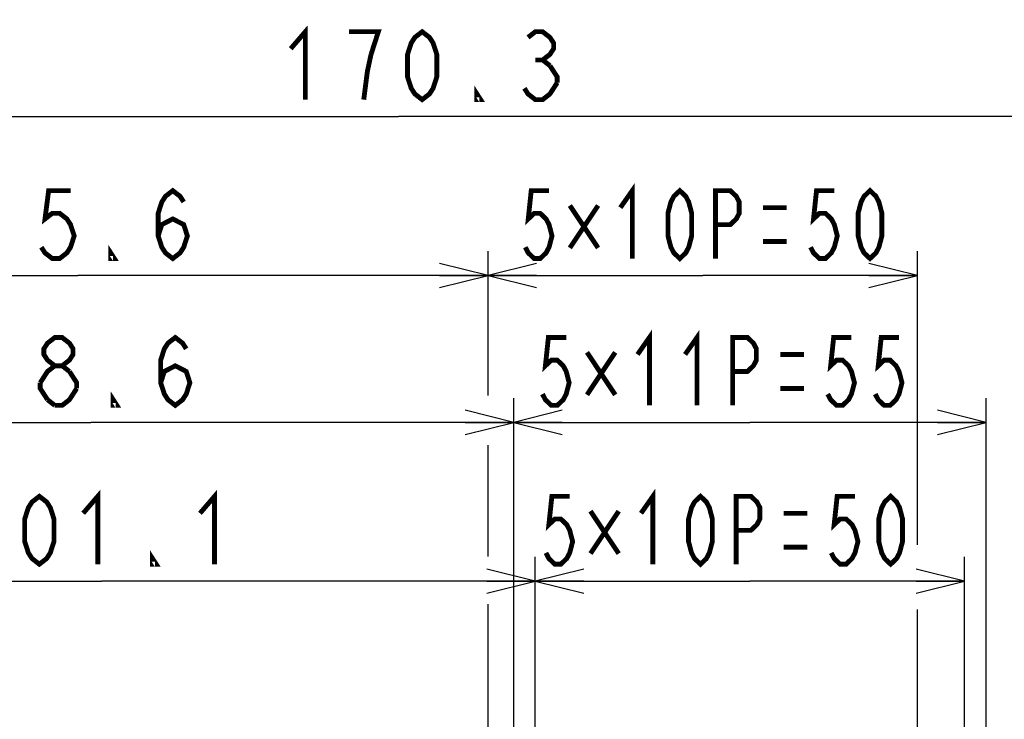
# Model space of a CAD drawing. Extents: x 29 to 410, y 35 to 287.
# Tile 43 of 46: x 245 to 286, y 176 to 205. Entities that reach past the tile are written whole.
import ezdxf

# ---------------------------------------------------------------- set-up
doc = ezdxf.new("R2010")
doc.units = 0
doc.header["$LTSCALE"] = 23.1
doc.layers.get('0').update_dxf_attribs({"linetype": 'CONTINUOUS'})
doc.layers.add('ALL_DIM', color=7, linetype='CONTINUOUS')
doc.dimstyles.get("Standard").update_dxf_attribs({"dimtxt": 2.5, "dimasz": 2.5, "dimexe": 1.25, "dimexo": 0.625, "dimtad": 1, "dimcen": 2.5, "dimazin": 3, "dimtfac": 1, "dimtmove": 0, "dimatfit": 3})

# ---------------------------------------------------------------- blocks, each defined once
blk = doc.blocks.new('_OPEN')
at = {"color": 0, "linetype": 'BYBLOCK'}
for p, q in [((0, 0), (-1, 0.25)), ((-1, -0.25), (0, 0)), ((-1, 0), (0, 0))]:
    blk.add_line(p, q, dxfattribs=at)
blk = doc.blocks.new('*D25')
at = {"layer": 'ALL_DIM', "color": 2, "linetype": 'CONTINUOUS'}
for p, q in [((266.629, 160.959), (266.629, 182.751)), ((284.329, 160.959), (284.329, 182.751)), ((266.629, 181.751), (275.479, 181.751)), ((284.329, 181.751), (275.479, 181.751))]:
    blk.add_line(p, q, dxfattribs=at)
at = {"layer": 'ALL_DIM', "color": 2, "linetype": 'CONTINUOUS', "xscale": 2, "yscale": 2, "zscale": 2, "rotation": 180}
blk.add_blockref('_OPEN', (266.629, 181.751), dxfattribs=at)
at = {"layer": 'ALL_DIM', "color": 2, "linetype": 'CONTINUOUS', "xscale": 2, "yscale": 2, "zscale": 2}
blk.add_blockref('_OPEN', (284.329, 181.751), dxfattribs=at)
blk = doc.blocks.new('*D26')
at = {"layer": 'ALL_DIM', "color": 2, "linetype": 'CONTINUOUS'}
for p, q in [((265.744, 164.676), (265.744, 189.301)), ((285.214, 164.676), (285.214, 189.301)), ((265.744, 188.301), (275.479, 188.301)), ((285.214, 188.301), (275.479, 188.301))]:
    blk.add_line(p, q, dxfattribs=at)
at = {"layer": 'ALL_DIM', "color": 2, "linetype": 'CONTINUOUS', "xscale": 2, "yscale": 2, "zscale": 2, "rotation": 180}
blk.add_blockref('_OPEN', (265.744, 188.301), dxfattribs=at)
at = {"layer": 'ALL_DIM', "color": 2, "linetype": 'CONTINUOUS', "xscale": 2, "yscale": 2, "zscale": 2}
blk.add_blockref('_OPEN', (285.214, 188.301), dxfattribs=at)
blk = doc.blocks.new('*D27')
at = {"layer": 'ALL_DIM', "color": 2, "linetype": 'CONTINUOUS'}
for p, q in [((264.682, 189.487), (264.682, 195.357)), ((282.382, 183.244), (282.382, 195.357)), ((264.682, 194.357), (273.532, 194.357)), ((282.382, 194.357), (273.532, 194.357)), ((264.682, 182.808), (264.682, 187.233)), ((264.682, 169.809), (264.682, 180.681)), ((282.382, 169.809), (282.382, 180.585))]:
    blk.add_line(p, q, dxfattribs=at)
at = {"layer": 'ALL_DIM', "color": 2, "linetype": 'CONTINUOUS', "xscale": 2, "yscale": 2, "zscale": 2, "rotation": 180}
blk.add_blockref('_OPEN', (264.682, 194.357), dxfattribs=at)
at = {"layer": 'ALL_DIM', "color": 2, "linetype": 'CONTINUOUS', "xscale": 2, "yscale": 2, "zscale": 2}
blk.add_blockref('_OPEN', (282.382, 194.357), dxfattribs=at)
blk = doc.blocks.new('*D28')
at = {"layer": 'ALL_DIM', "color": 2, "linetype": 'CONTINUOUS'}
for p, q in [((230.857, 103.06), (230.857, 195.357)), ((264.682, 189.402), (264.682, 195.357)), ((230.857, 194.357), (247.77, 194.357)), ((264.682, 194.357), (247.77, 194.357)), ((264.682, 182.765), (264.682, 187.36)), ((264.682, 169.809), (264.682, 180.808))]:
    blk.add_line(p, q, dxfattribs=at)
at = {"layer": 'ALL_DIM', "color": 2, "linetype": 'CONTINUOUS', "xscale": 2, "yscale": 2, "zscale": 2, "rotation": 180}
blk.add_blockref('_OPEN', (230.857, 194.357), dxfattribs=at)
at = {"layer": 'ALL_DIM', "color": 2, "linetype": 'CONTINUOUS', "xscale": 2, "yscale": 2, "zscale": 2}
blk.add_blockref('_OPEN', (264.682, 194.357), dxfattribs=at)
blk = doc.blocks.new('*D29')
at = {"layer": 'ALL_DIM', "color": 2, "linetype": 'CONTINUOUS'}
for p, q in [((230.857, 103.06), (230.857, 189.301)), ((265.744, 164.676), (265.744, 189.301)), ((230.857, 188.301), (248.301, 188.301)), ((265.744, 188.301), (248.301, 188.301))]:
    blk.add_line(p, q, dxfattribs=at)
at = {"layer": 'ALL_DIM', "color": 2, "linetype": 'CONTINUOUS', "xscale": 2, "yscale": 2, "zscale": 2, "rotation": 180}
blk.add_blockref('_OPEN', (230.857, 188.301), dxfattribs=at)
at = {"layer": 'ALL_DIM', "color": 2, "linetype": 'CONTINUOUS', "xscale": 2, "yscale": 2, "zscale": 2}
blk.add_blockref('_OPEN', (265.744, 188.301), dxfattribs=at)
blk = doc.blocks.new('*D30')
at = {"layer": 'ALL_DIM', "color": 2, "linetype": 'CONTINUOUS'}
for p, q in [((230.857, 103.06), (230.857, 182.751)), ((266.629, 160.959), (266.629, 182.751)), ((230.857, 181.751), (248.743, 181.751)), ((266.629, 181.751), (248.743, 181.751))]:
    blk.add_line(p, q, dxfattribs=at)
at = {"layer": 'ALL_DIM', "color": 2, "linetype": 'CONTINUOUS', "xscale": 2, "yscale": 2, "zscale": 2, "rotation": 180}
blk.add_blockref('_OPEN', (230.857, 181.751), dxfattribs=at)
at = {"layer": 'ALL_DIM', "color": 2, "linetype": 'CONTINUOUS', "xscale": 2, "yscale": 2, "zscale": 2}
blk.add_blockref('_OPEN', (266.629, 181.751), dxfattribs=at)
blk = doc.blocks.new('*D32')
at = {"layer": 'ALL_DIM', "color": 2, "linetype": 'CONTINUOUS'}
for p, q in [((290.234, 202.076), (290.234, 207.702)), ((293.774, 164.556), (293.774, 207.702)), ((290.234, 206.702), (285.234, 206.702)), ((285.234, 206.702), (292.004, 206.702)), ((314.007, 206.702), (292.004, 206.702)), ((293.774, 206.702), (314.007, 206.702)), ((290.234, 164.556), (290.234, 199.736))]:
    blk.add_line(p, q, dxfattribs=at)
at = {"layer": 'ALL_DIM', "color": 2, "linetype": 'CONTINUOUS', "xscale": 2, "yscale": 2, "zscale": 2}
blk.add_blockref('_OPEN', (290.234, 206.702), dxfattribs=at)
at = {"layer": 'ALL_DIM', "color": 2, "linetype": 'CONTINUOUS', "xscale": 2, "yscale": 2, "zscale": 2, "rotation": 180}
blk.add_blockref('_OPEN', (293.774, 206.702), dxfattribs=at)
blk = doc.blocks.new('*D33')
at = {"layer": 'ALL_DIM', "color": 2, "linetype": 'CONTINUOUS'}
for p, q in [((230.857, 103.06), (230.857, 201.911)), ((291.133, 160.959), (291.133, 201.911)), ((230.857, 200.911), (260.995, 200.911)), ((291.133, 200.911), (260.995, 200.911))]:
    blk.add_line(p, q, dxfattribs=at)
at = {"layer": 'ALL_DIM', "color": 2, "linetype": 'CONTINUOUS', "xscale": 2, "yscale": 2, "zscale": 2, "rotation": 180}
blk.add_blockref('_OPEN', (230.857, 200.911), dxfattribs=at)
at = {"layer": 'ALL_DIM', "color": 2, "linetype": 'CONTINUOUS', "xscale": 2, "yscale": 2, "zscale": 2}
blk.add_blockref('_OPEN', (291.133, 200.911), dxfattribs=at)
blk = doc.blocks.new('*D34')
at = {"layer": 'ALL_DIM', "color": 2, "linetype": 'CONTINUOUS'}
for p, q in [((230.857, 103.06), (230.857, 207.702)), ((290.234, 201.948), (290.234, 207.702)), ((230.857, 206.702), (260.545, 206.702)), ((290.234, 206.702), (260.545, 206.702)), ((290.234, 164.556), (290.234, 199.821))]:
    blk.add_line(p, q, dxfattribs=at)
at = {"layer": 'ALL_DIM', "color": 2, "linetype": 'CONTINUOUS', "xscale": 2, "yscale": 2, "zscale": 2, "rotation": 180}
blk.add_blockref('_OPEN', (230.857, 206.702), dxfattribs=at)
at = {"layer": 'ALL_DIM', "color": 2, "linetype": 'CONTINUOUS', "xscale": 2, "yscale": 2, "zscale": 2}
blk.add_blockref('_OPEN', (290.234, 206.702), dxfattribs=at)

msp = doc.modelspace()

# ---------------------------------------------------------------- linework, layer by layer
at = {"layer": 'ALL_DIM', "color": 2, "linetype": 'CONTINUOUS', "const_width": 0.2}
for points in [[(256.548, 203.711), (257.15, 204.411), (257.15, 201.611)], [(259.859, 203.478), (260.16, 204.411), (258.956, 204.411)], [(261.966, 201.611), (261.665, 201.845), (261.514, 202.078), (261.364, 202.545), (261.364, 203.478), (261.514, 203.945), (261.665, 204.178), (261.966, 204.411), (262.267, 204.178), (262.417, 203.945), (262.568, 203.478), (262.568, 202.545), (262.417, 202.078), (262.267, 201.845), (261.966, 201.611)], [(266.33, 204.178), (266.631, 204.411), (266.932, 204.411), (267.233, 204.178), (267.384, 203.945), (267.384, 203.711), (267.233, 203.478), (266.932, 203.245), (267.233, 203.011)], [(259.558, 201.611), (259.708, 202.778), (259.859, 203.478)], [(266.631, 203.245), (266.932, 203.245)], [(267.233, 203.011), (267.534, 202.545), (267.534, 202.311)], [(264.374, 201.611), (264.223, 201.611), (264.223, 201.845), (264.374, 201.611)], [(267.534, 202.311), (267.233, 201.845), (266.932, 201.611), (266.631, 201.611), (266.33, 201.845), (266.18, 202.078)], [(270.137, 197.157), (270.627, 197.857), (270.627, 195.057)], [(247.471, 197.857), (246.568, 197.857), (246.418, 196.69), (246.719, 196.924), (247.02, 196.924), (247.321, 196.69), (247.471, 196.457), (247.622, 195.99), (247.471, 195.524), (247.321, 195.29), (247.02, 195.057), (246.719, 195.057), (246.418, 195.29), (246.267, 195.524)], [(251.083, 195.99), (251.234, 196.457), (251.685, 196.69), (252.137, 196.457), (252.287, 195.99), (252.137, 195.524), (251.986, 195.29), (251.685, 195.057), (251.384, 195.29), (251.234, 195.524), (251.083, 195.99), (251.083, 196.924), (251.234, 197.39), (251.384, 197.624), (251.685, 197.857), (251.986, 197.624), (252.137, 197.39)], [(267.197, 197.857), (266.462, 197.857), (266.339, 196.69), (266.584, 196.924), (266.829, 196.924), (267.074, 196.69), (267.197, 196.457), (267.319, 195.99), (267.197, 195.524), (267.074, 195.29), (266.829, 195.057), (266.584, 195.057), (266.339, 195.29), (266.217, 195.524)], [(272.587, 195.057), (272.342, 195.29), (272.219, 195.524), (272.097, 195.99), (272.097, 196.924), (272.219, 197.39), (272.342, 197.624), (272.587, 197.857), (272.832, 197.624), (272.954, 197.39), (273.077, 196.924), (273.077, 195.99), (272.954, 195.524), (272.832, 195.29), (272.587, 195.057)], [(274.057, 195.057), (274.057, 197.857), (274.669, 197.857), (274.914, 197.624), (275.037, 197.39), (275.037, 196.924), (274.914, 196.69), (274.669, 196.457), (274.057, 196.457)], [(278.957, 197.857), (278.222, 197.857), (278.099, 196.69), (278.344, 196.924), (278.589, 196.924), (278.834, 196.69), (278.957, 196.457), (279.079, 195.99), (278.957, 195.524), (278.834, 195.29), (278.589, 195.057), (278.344, 195.057), (278.099, 195.29), (277.977, 195.524)], [(280.427, 195.057), (280.182, 195.29), (280.059, 195.524), (279.937, 195.99), (279.937, 196.924), (280.059, 197.39), (280.182, 197.624), (280.427, 197.857), (280.672, 197.624), (280.794, 197.39), (280.917, 196.924), (280.917, 195.99), (280.794, 195.524), (280.672, 195.29), (280.427, 195.057)], [(269.218, 197.245), (268.054, 195.495)], [(268.054, 197.245), (269.218, 195.495)], [(276.017, 197.157), (276.997, 197.157)], [(276.017, 195.757), (276.997, 195.757)], [(249.277, 195.057), (249.127, 195.057), (249.127, 195.29), (249.277, 195.057)], [(270.844, 191.101), (271.334, 191.801), (271.334, 189.001)], [(272.804, 191.101), (273.294, 191.801), (273.294, 189.001)], [(246.823, 190.634), (246.522, 190.868), (246.371, 191.101), (246.371, 191.334), (246.522, 191.568), (246.823, 191.801), (247.124, 191.801), (247.425, 191.568), (247.575, 191.334), (247.575, 191.101), (247.425, 190.868), (247.124, 190.634)], [(251.187, 189.934), (251.338, 190.401), (251.789, 190.634), (252.241, 190.401), (252.391, 189.934), (252.241, 189.468), (252.09, 189.234), (251.789, 189.001), (251.488, 189.234), (251.338, 189.468), (251.187, 189.934), (251.187, 190.868), (251.338, 191.334), (251.488, 191.568), (251.789, 191.801), (252.09, 191.568), (252.241, 191.334)], [(267.904, 191.801), (267.169, 191.801), (267.046, 190.634), (267.291, 190.868), (267.536, 190.868), (267.781, 190.634), (267.904, 190.401), (268.026, 189.934), (267.904, 189.468), (267.781, 189.234), (267.536, 189.001), (267.291, 189.001), (267.046, 189.234), (266.924, 189.468)], [(274.764, 189.001), (274.764, 191.801), (275.376, 191.801), (275.621, 191.568), (275.744, 191.334), (275.744, 190.868), (275.621, 190.634), (275.376, 190.401), (274.764, 190.401)], [(279.664, 191.801), (278.929, 191.801), (278.806, 190.634), (279.051, 190.868), (279.296, 190.868), (279.541, 190.634), (279.664, 190.401), (279.786, 189.934), (279.664, 189.468), (279.541, 189.234), (279.296, 189.001), (279.051, 189.001), (278.806, 189.234), (278.684, 189.468)], [(281.624, 191.801), (280.889, 191.801), (280.766, 190.634), (281.011, 190.868), (281.256, 190.868), (281.501, 190.634), (281.624, 190.401), (281.746, 189.934), (281.624, 189.468), (281.501, 189.234), (281.256, 189.001), (281.011, 189.001), (280.766, 189.234), (280.644, 189.468)], [(269.925, 191.188), (268.761, 189.438)], [(268.761, 191.188), (269.925, 189.438)], [(276.724, 191.101), (277.704, 191.101)], [(246.221, 189.934), (246.522, 190.401), (246.823, 190.634), (247.124, 190.634), (247.425, 190.401)], [(247.425, 190.401), (247.726, 189.934), (247.726, 189.701)], [(246.522, 189.234), (246.221, 189.701), (246.221, 189.934)], [(247.726, 189.701), (247.425, 189.234), (247.124, 189.001), (246.823, 189.001)], [(249.381, 189.001), (249.231, 189.001), (249.231, 189.234), (249.381, 189.001)], [(276.724, 189.701), (277.704, 189.701)], [(246.823, 189.001), (246.522, 189.234)], [(247.991, 184.551), (248.593, 185.251), (248.593, 182.451)], [(252.807, 184.551), (253.409, 185.251), (253.409, 182.451)], [(270.988, 184.551), (271.478, 185.251), (271.478, 182.451)], [(246.185, 182.451), (245.884, 182.685), (245.733, 182.918), (245.583, 183.385), (245.583, 184.318), (245.733, 184.785), (245.884, 185.018), (246.185, 185.251), (246.486, 185.018), (246.636, 184.785), (246.787, 184.318), (246.787, 183.385), (246.636, 182.918), (246.486, 182.685), (246.185, 182.451)], [(268.048, 185.251), (267.313, 185.251), (267.19, 184.085), (267.435, 184.318), (267.68, 184.318), (267.925, 184.085), (268.048, 183.851), (268.17, 183.385), (268.048, 182.918), (267.925, 182.685), (267.68, 182.451), (267.435, 182.451), (267.19, 182.685), (267.068, 182.918)], [(273.438, 182.451), (273.193, 182.685), (273.07, 182.918), (272.948, 183.385), (272.948, 184.318), (273.07, 184.785), (273.193, 185.018), (273.438, 185.251), (273.683, 185.018), (273.805, 184.785), (273.928, 184.318), (273.928, 183.385), (273.805, 182.918), (273.683, 182.685), (273.438, 182.451)], [(274.908, 182.451), (274.908, 185.251), (275.52, 185.251), (275.765, 185.018), (275.888, 184.785), (275.888, 184.318), (275.765, 184.085), (275.52, 183.851), (274.908, 183.851)], [(279.808, 185.251), (279.073, 185.251), (278.95, 184.085), (279.195, 184.318), (279.44, 184.318), (279.685, 184.085), (279.808, 183.851), (279.93, 183.385), (279.808, 182.918), (279.685, 182.685), (279.44, 182.451), (279.195, 182.451), (278.95, 182.685), (278.828, 182.918)], [(281.278, 182.451), (281.033, 182.685), (280.91, 182.918), (280.788, 183.385), (280.788, 184.318), (280.91, 184.785), (281.033, 185.018), (281.278, 185.251), (281.523, 185.018), (281.645, 184.785), (281.768, 184.318), (281.768, 183.385), (281.645, 182.918), (281.523, 182.685), (281.278, 182.451)], [(270.069, 184.639), (268.905, 182.889)], [(268.905, 184.639), (270.069, 182.889)], [(276.868, 184.551), (277.848, 184.551)], [(276.868, 183.151), (277.848, 183.151)], [(251.001, 182.451), (250.85, 182.451), (250.85, 182.685), (251.001, 182.451)]]:
    msp.add_lwpolyline(points, dxfattribs=at)

# ---------------------------------------------------------------- dimensions: what is measured, and where the dimension line sits
at = {"layer": 'ALL_DIM', "color": 2, "linetype": 'CONTINUOUS'}
for base, p1, p2, picture, middle in [((230.857, 206.702), (290.234, 164.556), (230.857, 103.06), '*D34', (256.63, 207.402)), ((230.857, 200.911), (291.133, 160.959), (230.857, 103.06), '*D33', (255.946, 201.611)), ((230.8572, 194.357), (264.6819, 169.8092), (230.8572, 103.0602), '*D28', (243.2573, 195.057)), ((230.857, 181.751), (266.629, 160.959), (230.857, 103.06), '*D30', (242.573, 182.451))]:
    dim = msp.add_linear_dim(base=base, p1=p1, p2=p2, angle=180, dimstyle='Standard', dxfattribs=at)
    dim.commit()
    dim.dimension.update_dxf_attribs({"geometry": picture, "text_midpoint": middle, "dimtype": 128})
for base, p1, p2, picture, middle in [((293.774, 206.702), (290.234, 164.556), (293.774, 164.556), '*D32', (297.151, 207.402)), ((282.382, 194.357), (264.682, 169.809), (282.382, 169.809), '*D27', (265.727, 195.057)), ((265.744, 188.301), (230.857, 103.06), (265.744, 164.676), '*D29', (243.361, 189.001)), ((285.214, 188.301), (265.744, 164.676), (285.214, 164.676), '*D26', (266.434, 189.001)), ((284.329, 181.751), (266.629, 160.959), (284.329, 160.959), '*D25', (266.578, 182.451))]:
    dim = msp.add_linear_dim(base=base, p1=p1, p2=p2, dimstyle='Standard', dxfattribs=at)
    dim.commit()
    dim.dimension.update_dxf_attribs({"geometry": picture, "text_midpoint": middle, "dimtype": 128})

doc.saveas('drawing.dxf')
